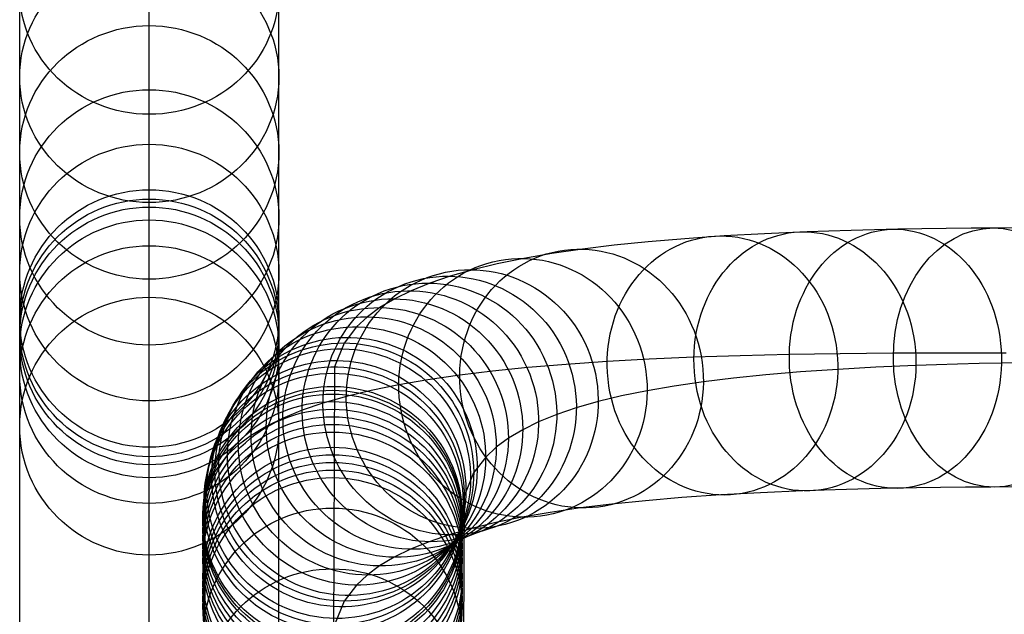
# Model space of a CAD drawing. Extents: x -274 to 274, y -220 to 276.
# Tile 5 of 164: x -238 to -185, y -188 to -156. Entities that reach past the tile are written whole.
import ezdxf

# ---------------------------------------------------------------- set-up
doc = ezdxf.new("R2010")
doc.units = 0
doc.layers.add('PREDEFINITO', color=7, linetype='CONTINUOUS')

msp = doc.modelspace()

# ---------------------------------------------------------------- linework, layer by layer
at = {"layer": 'PREDEFINITO'}
for p, q in [((-238, -157.071, 338.709), (-238, -154.634, 347.026)), ((-231, -156.538, 311.406), (-231, -154.622, 320.031)), ((-224, -157.071, 338.709), (-224, -154.634, 347.026)), ((-231, -158.721, 357.209), (-231, -155.894, 365.283)), ((-231, -158.35, 302.441), (-231, -156.538, 311.406)), ((-238, -159.311, 330.337), (-238, -157.071, 338.709)), ((-224, -159.311, 330.337), (-224, -157.071, 338.709)), ((-231, -159.999, 293.433), (-231, -158.35, 302.441)), ((-231, -161.327, 349.077), (-231, -158.721, 357.209)), ((-238, -161.439, 321.618), (-238, -159.311, 330.337)), ((-224, -161.439, 321.618), (-224, -159.311, 330.337)), ((-231, -162.944, 274.733), (-231, -159.999, 293.433)), ((-238, -163.386, 312.858), (-238, -161.439, 321.618)), ((-231, -163.812, 340.596), (-231, -161.327, 349.077)), ((-224, -163.386, 312.858), (-224, -161.439, 321.618)), ((-231, -165.403, 255.36), (-231, -162.944, 274.733)), ((-238, -165.224, 303.763), (-238, -163.386, 312.858)), ((-231, -166.093, 332.071), (-231, -163.812, 340.596)), ((-224, -165.224, 303.763), (-224, -163.386, 312.858)), ((-238, -166.895, 294.635), (-238, -165.224, 303.763)), ((-231, -192.161, 1), (-231, -165.403, 255.36)), ((-224, -166.895, 294.635), (-224, -165.224, 303.763)), ((-231, -168.257, 323.206), (-231, -166.093, 332.071)), ((-238, -169.875, 275.714), (-238, -166.895, 294.635)), ((-224, -169.875, 275.714), (-224, -166.895, 294.635)), ((-190.552, -167.536, 375.566), (-191.828, -167.565, 373.712)), ((-189.264, -167.513, 377.366), (-190.552, -167.536, 375.566)), ((-187.945, -167.494, 379.143), (-189.264, -167.513, 377.366)), ((-186.594, -167.48, 380.895), (-187.945, -167.494, 379.143)), ((-185.211, -167.469, 382.623), (-186.594, -167.48, 380.895)), ((-183.811, -167.463, 384.308), (-185.211, -167.469, 382.623)), ((-202.059, -168.045, 355.643), (-204.039, -168.212, 351.256)), ((-199.935, -167.898, 359.964), (-202.059, -168.045, 355.643)), ((-197.766, -167.778, 364.028), (-199.935, -167.898, 359.964)), ((-195.46, -167.677, 368.017), (-197.766, -167.778, 364.028)), ((-194.282, -167.635, 369.936), (-195.46, -167.677, 368.017)), ((-193.072, -167.597, 371.835), (-194.282, -167.635, 369.936)), ((-191.828, -167.565, 373.712), (-193.072, -167.597, 371.835)), ((-231, -170.234, 314.31), (-231, -168.257, 323.206)), ((-207.588, -168.608, 342.308), (-209.247, -168.849, 337.516)), ((-205.881, -168.4, 346.808), (-207.588, -168.608, 342.308)), ((-204.039, -168.212, 351.256), (-205.881, -168.4, 346.808)), ((-210.768, -169.111, 332.68), (-212.211, -169.406, 327.609)), ((-209.247, -168.849, 337.516), (-210.768, -169.111, 332.68)), ((-212.211, -169.406, 327.609), (-213.519, -169.722, 322.504)), ((-238, -172.358, 256.145), (-238, -169.875, 275.714)), ((-224, -172.358, 256.145), (-224, -169.875, 275.714)), ((-214.746, -170.074, 317.149), (-215.843, -170.447, 311.766)), ((-213.519, -169.722, 322.504), (-214.746, -170.074, 317.149)), ((-231, -172.098, 305.085), (-231, -170.234, 314.31)), ((-215.843, -170.447, 311.766), (-216.855, -170.859, 306.122)), ((-216.855, -170.859, 306.122), (-217.74, -171.293, 300.459)), ((-218.538, -171.769, 294.518), (-219.212, -172.267, 288.567)), ((-217.74, -171.293, 300.459), (-218.538, -171.769, 294.518)), ((-231, -173.792, 295.837), (-231, -172.098, 305.085)), ((-219.212, -172.267, 288.567), (-219.796, -172.811, 282.327)), ((-238, -199.2, 1), (-238, -172.358, 256.145)), ((-224, -199.2, 1), (-224, -172.358, 256.145)), ((-219.796, -172.811, 282.327), (-220.462, -173.68, 272.805)), ((-231, -176.805, 276.695), (-231, -173.792, 295.837)), ((-220.462, -173.68, 272.805), (-220.984, -174.967, 259.555)), ((-201.576, -174.45, 371.852), (-203.992, -174.556, 367.673)), ((-200.341, -174.406, 373.866), (-201.576, -174.45, 371.852)), ((-199.07, -174.367, 375.859), (-200.341, -174.406, 373.866)), ((-197.763, -174.332, 377.831), (-199.07, -174.367, 375.859)), ((-196.421, -174.303, 379.781), (-197.763, -174.332, 377.831)), ((-195.067, -174.278, 381.675), (-196.421, -174.303, 379.781)), ((-193.678, -174.258, 383.545), (-195.067, -174.278, 381.675)), ((-192.255, -174.243, 385.391), (-193.678, -174.258, 383.545)), ((-190.798, -174.232, 387.211), (-192.255, -174.243, 385.391)), ((-189.322, -174.226, 388.987), (-190.798, -174.232, 387.211)), ((-187.815, -174.224, 390.736), (-189.322, -174.226, 388.987)), ((-186.275, -174.226, 392.458), (-187.815, -174.224, 390.736)), ((-184.704, -174.232, 394.152), (-186.275, -174.226, 392.458)), ((-220.984, -174.967, 259.555), (-221.101, -202.118, 1)), ((-208.478, -174.835, 358.912), (-210.542, -175.009, 354.34)), ((-206.261, -174.682, 363.423), (-208.478, -174.835, 358.912)), ((-203.992, -174.556, 367.673), (-206.261, -174.682, 363.423)), ((-191.755, -174.989, 360.887), (-193.803, -175.102, 357.05)), ((-189.581, -174.894, 364.647), (-191.755, -174.989, 360.887)), ((-188.473, -174.854, 366.454), (-189.581, -174.894, 364.647)), ((-187.334, -174.819, 368.24), (-188.473, -174.854, 366.454)), ((-186.165, -174.788, 370.004), (-187.334, -174.819, 368.24)), ((-184.965, -174.761, 371.747), (-186.165, -174.788, 370.004)), ((-183.756, -174.74, 373.437), (-184.965, -174.761, 371.747)), ((-214.228, -175.421, 345.046), (-215.946, -175.67, 340.084)), ((-212.456, -175.205, 349.716), (-214.228, -175.421, 345.046)), ((-210.542, -175.009, 354.34), (-212.456, -175.205, 349.716)), ((-197.69, -175.4, 348.8), (-199.44, -175.579, 344.574)), ((-195.812, -175.241, 352.961), (-197.69, -175.4, 348.8)), ((-193.803, -175.102, 357.05), (-195.812, -175.241, 352.961)), ((-217.518, -175.941, 335.086), (-219.007, -176.245, 329.855)), ((-215.946, -175.67, 340.084), (-217.518, -175.941, 335.086)), ((-202.65, -176.007, 335.713), (-204.105, -176.258, 331.086)), ((-201.066, -175.777, 340.288), (-202.65, -176.007, 335.713)), ((-199.44, -175.579, 344.574), (-201.066, -175.777, 340.288)), ((-220.353, -176.571, 324.599), (-221.615, -176.932, 319.096)), ((-219.007, -176.245, 329.855), (-220.353, -176.571, 324.599)), ((-205.489, -176.54, 326.222), (-206.747, -176.844, 321.314)), ((-204.105, -176.258, 331.086), (-205.489, -176.54, 326.222)), ((-231, -179.314, 256.93), (-231, -176.805, 276.695)), ((-221.615, -176.932, 319.096), (-222.739, -177.315, 313.575)), ((-206.747, -176.844, 321.314), (-207.929, -177.183, 316.156)), ((-222.739, -177.315, 313.575), (-223.775, -177.737, 307.796)), ((-208.988, -177.543, 310.958), (-209.967, -177.942, 305.499)), ((-207.929, -177.183, 316.156), (-208.988, -177.543, 310.958)), ((-224.68, -178.181, 302.007), (-225.494, -178.667, 295.943)), ((-223.775, -177.737, 307.796), (-224.68, -178.181, 302.007)), ((-209.967, -177.942, 305.499), (-210.825, -178.363, 300.008)), ((-225.494, -178.667, 295.943), (-226.182, -179.174, 289.878)), ((-210.825, -178.363, 300.008), (-211.599, -178.825, 294.238)), ((-226.182, -179.174, 289.878), (-226.776, -179.727, 283.527)), ((-211.599, -178.825, 294.238), (-212.256, -179.31, 288.448)), ((-231, -206.238, 1), (-231, -179.314, 256.93)), ((-226.776, -179.727, 283.527), (-227.453, -180.611, 273.851)), ((-212.256, -179.31, 288.448), (-212.825, -179.839, 282.367)), ((-212.825, -179.839, 282.367), (-213.476, -180.688, 273.068)), ((-227.453, -180.611, 273.851), (-227.983, -181.916, 260.413)), ((-213.476, -180.688, 273.068), (-213.986, -181.948, 260.095)), ((-227.983, -181.916, 260.413), (-228.101, -209.157, 1)), ((-200.129, -181.886, 360.508), (-202.232, -182.031, 356.229)), ((-197.981, -181.767, 364.532), (-200.129, -181.886, 360.508)), ((-195.697, -181.667, 368.482), (-197.981, -181.767, 364.532)), ((-194.531, -181.626, 370.383), (-195.697, -181.667, 368.482)), ((-193.332, -181.588, 372.264), (-194.531, -181.626, 370.383)), ((-192.1, -181.556, 374.124), (-193.332, -181.588, 372.264)), ((-190.835, -181.528, 375.961), (-192.1, -181.556, 374.124)), ((-189.559, -181.505, 377.746), (-190.835, -181.528, 375.961)), ((-188.251, -181.486, 379.507), (-189.559, -181.505, 377.746)), ((-186.911, -181.472, 381.245), (-188.251, -181.486, 379.507)), ((-185.539, -181.461, 382.958), (-186.911, -181.472, 381.245)), ((-184.151, -181.455, 384.629), (-185.539, -181.461, 382.958)), ((-213.986, -181.948, 260.095), (-214.101, -209.157, 1)), ((-206.016, -182.383, 347.481), (-207.706, -182.589, 343.026)), ((-204.193, -182.197, 351.885), (-206.016, -182.383, 347.481)), ((-202.232, -182.031, 356.229), (-204.193, -182.197, 351.885)), ((-209.349, -182.828, 338.281), (-210.856, -183.088, 333.491)), ((-207.706, -182.589, 343.026), (-209.349, -182.828, 338.281)), ((-212.285, -183.379, 328.468), (-213.581, -183.693, 323.41)), ((-210.856, -183.088, 333.491), (-212.285, -183.379, 328.468)), ((-214.797, -184.041, 318.103), (-215.884, -184.411, 312.768)), ((-213.581, -183.693, 323.41), (-214.797, -184.041, 318.103)), ((-215.884, -184.411, 312.768), (-216.887, -184.82, 307.173)), ((-216.887, -184.82, 307.173), (-217.765, -185.25, 301.556)), ((-217.765, -185.25, 301.556), (-218.556, -185.722, 295.663)), ((-218.556, -185.722, 295.663), (-219.226, -186.216, 289.759)), ((-219.226, -186.216, 289.759), (-219.805, -186.756, 283.566)), ((-219.805, -186.756, 283.566), (-220.467, -187.619, 274.113)), ((-220.467, -187.619, 274.113), (-220.985, -188.897, 260.953))]:
    msp.add_line(p, q, dxfattribs=at)
at = {"layer": 'PREDEFINITO', "extrusion": (-2.1419e-08, 0.293047, 0.956098)}
msp.add_circle((231, 249.541, 286.476), 7, dxfattribs=at)
at = {"layer": 'PREDEFINITO', "extrusion": (-1.89212e-08, 0.247709, 0.968834)}
msp.add_circle((231, 236.174, 280.579), 7, dxfattribs=at)
at = {"layer": 'PREDEFINITO', "extrusion": (-1.56317e-08, 0.207404, 0.978255)}
msp.add_circle((231, 224.721, 272.168), 7, dxfattribs=at)
at = {"layer": 'PREDEFINITO', "extrusion": (-1.16322e-08, 0.171704, 0.985149)}
msp.add_circle((231, 215.007, 261.603), 7, dxfattribs=at)
at = {"layer": 'PREDEFINITO', "extrusion": (-6.98325e-09, 0.140165, 0.990128)}
msp.add_circle((231, 206.843, 249.182), 7, dxfattribs=at)
at = {"layer": 'PREDEFINITO', "extrusion": (-1.66664e-09, 0.112098, 0.993697)}
msp.add_circle((231, 199.985, 235.209), 7, dxfattribs=at)
at = {"layer": 'PREDEFINITO', "extrusion": (-4.5408e-10, 0.106533, 0.994309)}
msp.add_circle((231, 198.679, 231.694), 7, dxfattribs=at)
at = {"layer": 'PREDEFINITO', "extrusion": (-3.11973e-11, 0.104663, 0.994508)}
msp.add_circle((231, 198.244, 227.954), 7, dxfattribs=at)
at = {"layer": 'PREDEFINITO', "extrusion": (1.53476e-11, 0.104462, 0.994529)}
msp.add_circle((231, 198.198, 221.332), 7, dxfattribs=at)
at = {"layer": 'PREDEFINITO', "extrusion": (0.515385, 0.019739, 0.856732)}
msp.add_circle((-167.059, 363.092, 211.245), 7, dxfattribs=at)
at = {"layer": 'PREDEFINITO', "extrusion": (0.574453, 0.011515, 0.818457)}
msp.add_circle((-170.675, 374.807, 195.992), 7, dxfattribs=at)
at = {"layer": 'PREDEFINITO', "extrusion": (0.631968, 0.003714, 0.774986)}
msp.add_circle((-173.373, 386.371, 178.858), 7, dxfattribs=at)
at = {"layer": 'PREDEFINITO', "extrusion": (0.455995, 0.028215, 0.889535)}
msp.add_circle((-162.205, 351.784, 224.294), 7, dxfattribs=at)
at = {"layer": 'PREDEFINITO', "extrusion": (-5.60168e-12, 0.104553, 0.994519)}
msp.add_circle((231, 198.218, 207.988), 7, dxfattribs=at)
at = {"layer": 'PREDEFINITO', "extrusion": (0.286519, 0.053693, 0.956569)}
msp.add_circle((-134.257, 326.33, 248.762), 7, dxfattribs=at)
at = {"layer": 'PREDEFINITO', "extrusion": (0.340713, 0.045312, 0.939075)}
msp.add_circle((-146.692, 332.812, 243.085), 7, dxfattribs=at)
at = {"layer": 'PREDEFINITO', "extrusion": (0.235373, 0.061853, 0.969935)}
msp.add_circle((-116.629, 322.485, 252.053), 7, dxfattribs=at)
at = {"layer": 'PREDEFINITO', "extrusion": (0.187592, 0.06974, 0.979768)}
msp.add_circle((-91.089, 321.312, 253.081), 7, dxfattribs=at)
at = {"layer": 'PREDEFINITO', "extrusion": (0.210798, 0.065874, 0.975308)}
msp.add_circle((-104.937, 321.589, 252.846), 7, dxfattribs=at)
at = {"layer": 'PREDEFINITO', "extrusion": (0.164775, 0.073611, 0.983581)}
msp.add_circle((-73.915, 321.447, 252.787), 7, dxfattribs=at)
at = {"layer": 'PREDEFINITO', "extrusion": (0.143325, 0.077321, 0.986651)}
msp.add_circle((-53.509, 321.617, 251.996), 7, dxfattribs=at)
at = {"layer": 'PREDEFINITO', "extrusion": (5.16708e-12, 0.104506, 0.994524)}
msp.add_circle((231, 198.209, 181.345), 7, dxfattribs=at)
at = {"layer": 'PREDEFINITO', "extrusion": (0.122272, 0.081036, 0.989183)}
msp.add_circle((-28.26, 321.164, 250.692), 7, dxfattribs=at)
at = {"layer": 'PREDEFINITO', "extrusion": (0.102558, 0.084587, 0.991124)}
msp.add_circle((1.208, 319.094, 248.952), 7, dxfattribs=at)
at = {"layer": 'PREDEFINITO', "extrusion": (0.083246, 0.088141, 0.992623)}
msp.add_circle((36.353, 313.852, 246.716), 7, dxfattribs=at)
at = {"layer": 'PREDEFINITO', "extrusion": (0.056212, 0.093257, 0.994054)}
msp.add_circle((95.558, 296.708, 242.594), 7, dxfattribs=at)
at = {"layer": 'PREDEFINITO', "extrusion": (0.065195, 0.091538, 0.993665)}
msp.add_circle((74.79, 304.036, 244.1), 7, dxfattribs=at)
at = {"layer": 'PREDEFINITO', "extrusion": (0.04754, 0.094936, 0.994348)}
msp.add_circle((116.256, 287.811, 241.002), 7, dxfattribs=at)
at = {"layer": 'PREDEFINITO', "extrusion": (0.031063, 0.098183, 0.994683)}
msp.add_circle((155.827, 265.643, 237.579), 7, dxfattribs=at)
at = {"layer": 'PREDEFINITO', "extrusion": (0.022893, 0.099822, 0.994742)}
msp.add_circle((174.725, 252.187, 235.666), 7, dxfattribs=at)
at = {"layer": 'PREDEFINITO', "extrusion": (0.015149, 0.101393, 0.994731)}
msp.add_circle((191.687, 238.15, 233.652), 7, dxfattribs=at)
at = {"layer": 'PREDEFINITO', "extrusion": (0.001189, 0.104279, 0.994547)}
msp.add_circle((219, 210.555, 229.294), 7, dxfattribs=at)
at = {"layer": 'PREDEFINITO', "extrusion": (-3.23314e-05, 0.104535, 0.994521)}
msp.add_circle((221.157, 208.049, 225.583), 7, dxfattribs=at)
at = {"layer": 'PREDEFINITO', "extrusion": (-1.01778e-14, 0.104528, 0.994522)}
msp.add_circle((221.101, 208.115, 227.54), 7, dxfattribs=at)
at = {"layer": 'PREDEFINITO', "extrusion": (-1.08213e-14, 0.104528, 0.994522)}
msp.add_circle((221.101, 208.115, 221.648), 7, dxfattribs=at)
at = {"layer": 'PREDEFINITO', "extrusion": (4.60403e-15, 0.104528, 0.994522)}
for centre in [(221.101, 208.115, 217.72), (221.101, 208.115, 190.226)]:
    msp.add_circle(centre, 7, dxfattribs=at)
at = {"layer": 'PREDEFINITO', "extrusion": (-5.92723e-15, 0.104528, 0.994522)}
msp.add_circle((221.101, 208.115, 213.791), 7, dxfattribs=at)
at = {"layer": 'PREDEFINITO', "extrusion": (-1.46821e-15, 0.104528, 0.994522)}
msp.add_circle((221.101, 208.115, 209.865), 7, dxfattribs=at)
at = {"layer": 'PREDEFINITO', "extrusion": (5.94611e-08, 0.104528, 0.994522)}
msp.add_circle((221.1, 208.116, 205.938), 7, dxfattribs=at)
at = {"layer": 'PREDEFINITO', "extrusion": (1.22919e-08, 0.104528, 0.994522)}
msp.add_circle((221.1, 208.115, 198.081), 7, dxfattribs=at)
at = {"layer": 'PREDEFINITO', "extrusion": (6.19006e-15, 0.104528, 0.994522)}
msp.add_circle((221.101, 208.115, 194.154), 7, dxfattribs=at)
at = {"layer": 'PREDEFINITO', "extrusion": (1.93949e-15, 0.104528, 0.994522)}
msp.add_circle((221.101, 208.115, 186.299), 7, dxfattribs=at)
at = {"layer": 'PREDEFINITO', "extrusion": (-2.04518e-10, 0.104528, 0.994522)}
msp.add_circle((221.101, 208.115, 182.371), 7, dxfattribs=at)
at = {"layer": 'PREDEFINITO', "extrusion": (3.84603e-11, 0.104528, 0.994522)}
msp.add_circle((221.101, 208.115, 166.66), 7, dxfattribs=at)
at = {"layer": 'PREDEFINITO', "extrusion": (9.48901e-15, 0.104528, 0.994522)}
msp.add_circle((221.101, 208.115, 135.237), 7, dxfattribs=at)

doc.saveas('drawing.dxf')
